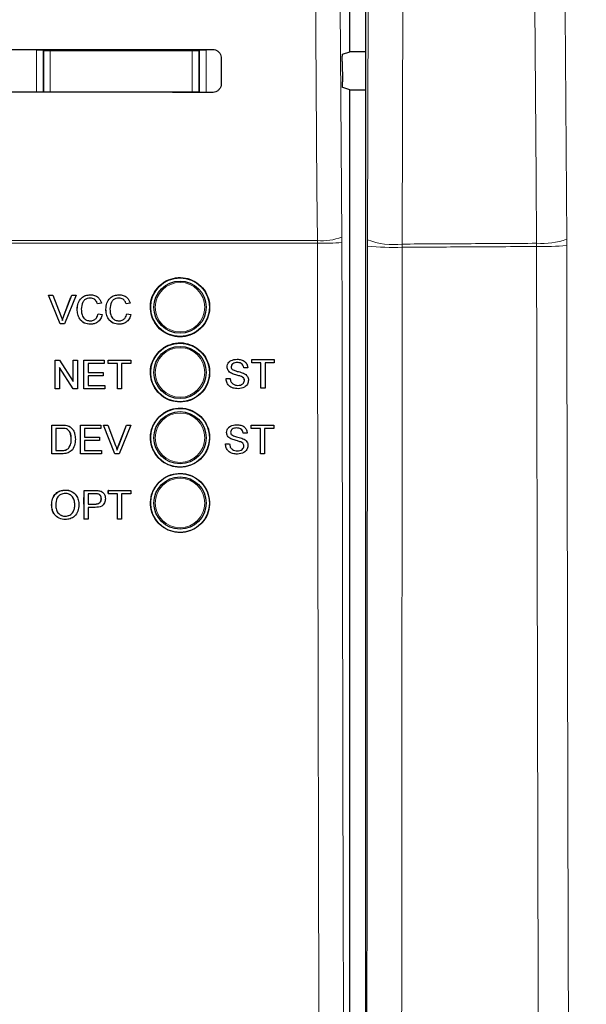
# Model space of a CAD drawing. Header units: millimetres. Extents: x 5 to 418, y 2 to 292.
# Tile 23 of 80: x 128.4 to 135.63, y 152.05 to 164.62. Entities that reach past the tile are written whole.
import ezdxf

# ---------------------------------------------------------------- set-up
doc = ezdxf.new("R2010")
doc.units = ezdxf.units.MM
doc.layers.add('SLD-0', color=7, linetype='Continuous')
doc.styles.add('SLDTEXTSTYLE0', font='TXT', dxfattribs={"width": 0.605})
doc.dimstyles.new('SLDDIMSTYLE2', dxfattribs={"dimtxt": 3.5, "dimasz": 3.302, "dimexe": 0, "dimexo": 0.0625, "dimgap": 0.875, "dimtad": 1, "dimdec": 1, "dimlfac": 6, "dimrnd": 1e-09, "dimzin": 12, "dimdsep": 46, "dimtxsty": 'SLDTEXTSTYLE0', "dimsah": 1, "dimcen": 0.09, "dimadec": 0, "dimazin": 3, "dimtfac": 1, "dimtofl": 0, "dimtmove": 0, "dimatfit": 3, "dimfxl": 1, "dimfrac": 2, "dimtolj": 1, "dimtzin": 12, "dimarcsym": 0})

# ---------------------------------------------------------------- blocks, each defined once
blk = doc.blocks.new('_D_7')
at = {"layer": 'SLD-0', "color": 7}
for p, q in [((134.355, 242.06), (152.186, 242.06)), ((151.186, 242.06), (151.186, 87.665)), ((127.161, 87.665), (152.186, 87.665))]:
    blk.add_line(p, q, dxfattribs=at)
for centre, start, end in [((148.5, 165.506), 63.4349, 116.5651), ((148.5, 164.218), 243.4349, 296.5651)]:
    blk.add_arc(centre, 6.006, start, end, dxfattribs=at)
for points in [[(151.186, 242.06), (150.678, 238.758), (151.694, 238.758)], [(151.186, 87.665), (151.694, 90.967), (150.678, 90.967)]]:
    blk.add_solid(points, dxfattribs=at)
at = {"layer": 'SLD-0', "color": 7, "insert": (146.674, 158.847), "char_height": 3.5, "attachment_point": 1, "rotation": 90, "style": 'SLDTEXTSTYLE0'}
blk.add_mtext('926,4', dxfattribs=at)

msp = doc.modelspace()

# ---------------------------------------------------------------- linework, layer by layer
at = {"color": 7, "linetype": 'Continuous', "lineweight": 25}
for p, q in [((132.8146, 175.7033), (132.8146, 140.9836)), ((132.6131, 164.2127), (132.6131, 164.7243)), ((132.521, 164.182), (132.6131, 164.2127)), ((132.8146, 164.2127), (132.6131, 164.2127)), ((130.9702, 164.1351), (130.971, 163.8018)), ((132.5168, 164.0876), (132.5186, 163.8266)), ((132.6131, 163.7243), (132.5229, 163.7543)), ((132.6131, 141.118), (132.6131, 163.7243)), ((132.6131, 163.7243), (132.8146, 163.7243)), ((128.7679, 161.1057), (128.7675, 161.1057)), ((128.9152, 160.739), (128.7675, 161.1057)), ((128.9156, 160.739), (128.7679, 161.1057)), ((128.7679, 161.1057), (128.8239, 161.1057)), ((128.8239, 161.1057), (128.9235, 160.8429)), ((128.9631, 160.8429), (129.0497, 161.0706)), ((128.9635, 160.8429), (129.0634, 161.1057)), ((129.1194, 161.1057), (128.9716, 160.739)), ((129.0634, 161.1057), (129.0631, 161.1057)), ((129.0634, 161.1057), (129.1194, 161.1057)), ((129.3026, 161.1104), (129.3023, 161.1104)), ((129.4438, 161.0038), (129.3921, 160.9927)), ((129.6689, 161.1104), (129.6687, 161.1104)), ((129.8101, 161.0038), (129.7585, 160.9927)), ((129.1338, 160.9251), (129.1335, 160.9251)), ((129.3921, 160.9927), (129.3918, 160.9927)), ((129.5001, 160.9251), (129.4998, 160.9251)), ((129.7585, 160.9927), (129.7581, 160.9927)), ((129.4015, 160.8685), (129.4012, 160.8685)), ((129.4015, 160.8685), (129.4532, 160.8564)), ((129.7678, 160.8685), (129.7675, 160.8685)), ((129.7678, 160.8685), (129.8195, 160.8564)), ((128.9156, 160.739), (128.9152, 160.739)), ((128.9716, 160.739), (128.9156, 160.739)), ((129.3036, 160.7343), (129.3033, 160.7343)), ((129.67, 160.7343), (129.6696, 160.7343)), ((128.8537, 160.2749), (128.8534, 160.2749)), ((128.8537, 159.9083), (128.8537, 160.2749)), ((128.8537, 160.2749), (128.9083, 160.2749)), ((128.9083, 160.2749), (129.0838, 160.0013)), ((129.0838, 160.2749), (129.0836, 160.2749)), ((129.0838, 160.0013), (129.0838, 160.2749)), ((129.0838, 160.2749), (129.1354, 160.2749)), ((129.1354, 160.2749), (129.1354, 159.9083)), ((129.22, 160.2749), (129.2198, 160.2749)), ((129.22, 159.9083), (129.22, 160.2749)), ((129.22, 160.2749), (129.4782, 160.2749)), ((129.4782, 160.2749), (129.4782, 160.2326)), ((129.5299, 160.2749), (129.5298, 160.2749)), ((129.5299, 160.2326), (129.5299, 160.2749)), ((129.5299, 160.2749), (129.8163, 160.2749)), ((129.8163, 160.2749), (129.8163, 160.2326)), ((131.1749, 160.2874), (131.1748, 160.2874)), ((131.3624, 160.2827), (131.3622, 160.2827)), ((131.3624, 160.2403), (131.3624, 160.2827)), ((131.3624, 160.2827), (131.6489, 160.2827)), ((131.6489, 160.2827), (131.6489, 160.2403)), ((129.0808, 159.9083), (128.9053, 160.1819)), ((128.9053, 160.1819), (128.9053, 159.9083)), ((129.4782, 160.2326), (129.2716, 160.2326)), ((129.2716, 160.2326), (129.2716, 160.1198)), ((129.5299, 160.2326), (129.5298, 160.2326)), ((129.6473, 160.2326), (129.5299, 160.2326)), ((129.6473, 159.9083), (129.6473, 160.2326)), ((129.8163, 160.2326), (129.6989, 160.2326)), ((129.6989, 160.2326), (129.6989, 159.9083)), ((131.0477, 160.1869), (131.0475, 160.1869)), ((131.2591, 160.1792), (131.2588, 160.1792)), ((131.3107, 160.1792), (131.2591, 160.1792)), ((131.3624, 160.2403), (131.3621, 160.2403)), ((131.4798, 160.2403), (131.3624, 160.2403)), ((131.4795, 159.916), (131.4795, 160.2106)), ((131.4798, 159.916), (131.4798, 160.2403)), ((131.6489, 160.2403), (131.5315, 160.2403)), ((131.5315, 160.2403), (131.5315, 159.916)), ((129.2716, 160.1198), (129.4641, 160.1198)), ((129.4641, 160.0775), (129.2716, 160.0775)), ((129.2716, 160.0775), (129.2716, 159.9506)), ((129.4641, 160.1198), (129.4641, 160.0775)), ((131.0336, 160.0429), (131.0333, 160.0429)), ((131.0336, 160.0429), (131.0853, 160.0429)), ((131.1018, 160.1077), (131.1015, 160.1077)), ((131.2294, 160.0671), (131.2291, 160.0671)), ((131.2685, 160.0176), (131.2681, 160.0176)), ((128.8529, 159.9083), (128.8529, 159.9088)), ((128.8537, 159.9083), (128.8529, 159.9083)), ((128.9053, 159.9083), (128.8537, 159.9083)), ((129.0808, 159.9083), (129.0801, 159.9083)), ((129.1354, 159.9083), (129.0808, 159.9083)), ((129.22, 159.9083), (129.2193, 159.9083)), ((129.4876, 159.9083), (129.22, 159.9083)), ((129.2716, 159.9506), (129.4876, 159.9506)), ((129.4876, 159.9506), (129.4876, 159.9083)), ((129.6473, 159.9083), (129.6467, 159.9083)), ((129.6989, 159.9083), (129.6473, 159.9083)), ((131.1871, 159.9113), (131.1867, 159.9113)), ((131.4798, 159.916), (131.4795, 159.916)), ((131.5315, 159.916), (131.4798, 159.916)), ((128.809, 159.0806), (128.8096, 159.447)), ((128.8096, 159.447), (128.8091, 159.4475)), ((128.8096, 159.447), (128.9349, 159.447)), ((128.8612, 159.4047), (128.8608, 159.1228)), ((128.9355, 159.4047), (128.8612, 159.4047)), ((128.9996, 159.4417), (128.9991, 159.4422)), ((129.0529, 159.4155), (129.0524, 159.4159)), ((129.0598, 159.4092), (129.0592, 159.4098)), ((129.1754, 159.0805), (129.176, 159.4469)), ((129.176, 159.4469), (129.1755, 159.4474)), ((129.176, 159.4469), (129.4344, 159.4468)), ((129.2276, 159.4046), (129.2274, 159.2919)), ((129.4343, 159.4045), (129.2276, 159.4046)), ((129.4344, 159.4468), (129.4338, 159.4474)), ((129.4344, 159.4468), (129.4343, 159.4045)), ((129.4676, 159.4468), (129.4671, 159.4474)), ((129.6148, 159.0803), (129.4676, 159.4468)), ((129.4676, 159.4468), (129.5237, 159.4468)), ((129.5237, 159.4468), (129.5231, 159.4474)), ((129.5237, 159.4468), (129.6229, 159.1841)), ((129.6623, 159.1847), (129.7626, 159.4473)), ((129.6629, 159.1841), (129.7632, 159.4467)), ((129.8192, 159.4467), (129.6708, 159.0803)), ((129.7632, 159.4467), (129.7626, 159.4473)), ((129.7626, 159.4473), (129.8186, 159.4473)), ((129.7632, 159.4467), (129.8192, 159.4467)), ((129.8192, 159.4467), (129.8186, 159.4473)), ((131.1679, 159.4518), (131.1678, 159.4518)), ((131.3554, 159.4048), (131.3552, 159.4048)), ((131.3554, 159.4471), (131.3553, 159.4471)), ((131.3554, 159.4048), (131.3554, 159.4471)), ((131.3554, 159.4471), (131.642, 159.4471)), ((131.4729, 159.4048), (131.3554, 159.4048)), ((131.4725, 159.0805), (131.4725, 159.3756)), ((131.4729, 159.0805), (131.4729, 159.4048)), ((131.642, 159.4048), (131.5245, 159.4048)), ((131.5245, 159.4048), (131.5245, 159.0805)), ((131.642, 159.4471), (131.642, 159.4048)), ((129.0583, 159.2665), (129.0578, 159.267)), ((129.2274, 159.2496), (129.2272, 159.1227)), ((129.2274, 159.2919), (129.4201, 159.2918)), ((129.42, 159.2495), (129.2274, 159.2496)), ((129.4201, 159.2918), (129.4195, 159.2923)), ((129.4201, 159.2918), (129.42, 159.2495)), ((131.0407, 159.3514), (131.0406, 159.3514)), ((131.0948, 159.2722), (131.0945, 159.2722)), ((131.2521, 159.3437), (131.2518, 159.3437)), ((131.3038, 159.3437), (131.2521, 159.3437)), ((128.8608, 159.1228), (128.9363, 159.1228)), ((129.0229, 159.1487), (129.0224, 159.1492)), ((129.2272, 159.1227), (129.4433, 159.1227)), ((129.4433, 159.1227), (129.4427, 159.1232)), ((129.4433, 159.1227), (129.4432, 159.0804)), ((129.6629, 159.1841), (129.6623, 159.1847)), ((131.0267, 159.2074), (131.0263, 159.2074)), ((131.0267, 159.2074), (131.0783, 159.2074)), ((131.2225, 159.2315), (131.2221, 159.2315)), ((131.2615, 159.182), (131.2612, 159.182)), ((128.809, 159.0806), (128.8085, 159.081)), ((128.9403, 159.0805), (128.809, 159.0806)), ((129.1754, 159.0805), (129.1749, 159.0809)), ((129.4432, 159.0804), (129.1754, 159.0805)), ((129.6148, 159.0803), (129.6143, 159.0809)), ((129.6708, 159.0803), (129.6148, 159.0803)), ((131.1801, 159.0758), (131.1798, 159.0758)), ((131.4729, 159.0805), (131.4725, 159.0805)), ((131.5245, 159.0805), (131.4729, 159.0805)), ((128.9817, 158.6168), (128.981, 158.6175)), ((129.22, 158.4392), (129.2203, 158.6128)), ((129.221, 158.6121), (129.2203, 158.6128)), ((129.2203, 158.6128), (129.3549, 158.6128)), ((129.2204, 158.2457), (129.221, 158.6121)), ((129.221, 158.6121), (129.3556, 158.6121)), ((129.2726, 158.5698), (129.2724, 158.4383)), ((129.3601, 158.5698), (129.2726, 158.5698)), ((129.4099, 158.6087), (129.4092, 158.6093)), ((129.4416, 158.5053), (129.4409, 158.506)), ((129.4611, 158.5859), (129.4603, 158.5866)), ((129.5302, 158.5763), (129.5303, 158.6128)), ((129.5309, 158.5698), (129.5302, 158.5705)), ((129.531, 158.6121), (129.5303, 158.6128)), ((129.5303, 158.6128), (129.8168, 158.6128)), ((129.5309, 158.5698), (129.531, 158.6121)), ((129.6483, 158.5698), (129.5309, 158.5698)), ((129.531, 158.6121), (129.8175, 158.6121)), ((129.6478, 158.2457), (129.6483, 158.5698)), ((129.7, 158.5698), (129.6995, 158.2457)), ((129.8174, 158.5698), (129.7, 158.5698)), ((129.8175, 158.6121), (129.8168, 158.6128)), ((129.8175, 158.6121), (129.8174, 158.5698)), ((128.8074, 158.4241), (128.8067, 158.4247)), ((129.1033, 158.4287), (129.1026, 158.4293)), ((129.2723, 158.396), (129.2721, 158.2457)), ((129.3621, 158.396), (129.2723, 158.396)), ((129.2724, 158.4383), (129.3608, 158.4383)), ((128.9807, 158.2833), (128.98, 158.2839)), ((129.2204, 158.2457), (129.2197, 158.2463)), ((129.2721, 158.2457), (129.2204, 158.2457)), ((129.6478, 158.2457), (129.6472, 158.2463)), ((129.6995, 158.2457), (129.6478, 158.2457))]:
    msp.add_line(p, q, dxfattribs=at)
at = {"color": 7, "linetype": 'Continuous', "lineweight": 18}
for p, q in [((132.8397, 161.8115), (132.8667, 173.6006)), ((133.3103, 173.5466), (133.2833, 161.7575)), ((128.6145, 164.2308), (128.6978, 164.2308)), ((128.6145, 163.6954), (128.6145, 164.2308)), ((128.7066, 164.222), (128.6978, 164.2308)), ((128.6978, 164.2308), (128.6978, 163.6954)), ((128.7066, 164.222), (128.7899, 164.222)), ((128.7066, 163.7002), (128.7066, 164.222)), ((128.7899, 164.2404), (128.7899, 164.222)), ((130.6029, 164.222), (128.7899, 164.222)), ((128.7899, 164.222), (128.7899, 163.7002)), ((130.6029, 164.2417), (130.6029, 164.222)), ((130.6029, 163.7002), (130.6029, 164.222)), ((130.6029, 164.222), (130.6862, 164.222)), ((130.695, 164.2308), (130.6862, 164.222)), ((130.6862, 164.222), (130.6862, 163.7002)), ((130.695, 163.6939), (130.695, 164.2308)), ((130.7783, 164.2308), (130.695, 164.2308)), ((130.7783, 164.2308), (130.7783, 163.6938)), ((128.7065, 163.6954), (128.7066, 163.7002)), ((128.707, 163.6954), (128.7066, 163.7002)), ((128.7066, 163.7002), (128.7899, 163.7002)), ((128.7899, 163.7002), (130.6029, 163.7002)), ((128.7899, 163.7002), (128.7899, 163.6953)), ((130.6029, 163.7002), (130.6862, 163.7002)), ((130.6029, 163.7002), (130.6029, 163.694)), ((130.6862, 163.7002), (130.6856, 163.6939)), ((130.6862, 163.7002), (130.6863, 163.6939)), ((132.1997, 161.7675), (128.1393, 161.7675)), ((128.1414, 161.8026), (132.1992, 161.8026)), ((132.1992, 161.8026), (132.1997, 161.7675)), ((132.5132, 161.7766), (132.5129, 161.8468)), ((132.8397, 161.8115), (132.8396, 161.7301)), ((133.2832, 161.7168), (133.2833, 161.7575)), ((134.9979, 161.7265), (134.9976, 161.7672)), ((135.3824, 161.8212), (135.3828, 161.7398)), ((128.9635, 160.8429), (128.9631, 160.8429)), ((128.9349, 159.447), (128.9344, 159.4475)), ((128.9363, 159.1228), (128.9358, 159.1233)), ((129.3556, 158.6121), (129.3549, 158.6128)), ((129.3608, 158.4383), (129.3601, 158.4389))]:
    msp.add_line(p, q, dxfattribs=at)
at = {"color": 7, "linetype": 'Continuous', "lineweight": 18, "flags": 128}
for points in [[(132.1992, 161.8026), (132.1945, 162.4633), (132.1758, 165.1061), (132.1158, 173.5965)], [(132.4298, 173.6407), (132.4714, 167.7416), (132.5129, 161.8468)], [(135.3012, 173.6079), (135.3218, 170.6099), (135.3425, 167.6119), (135.3824, 161.8212)], [(134.9976, 161.7672), (134.9919, 162.5934), (134.969, 165.8982), (134.9462, 169.203), (134.9161, 173.554)], [(128.7066, 164.222), (128.7082, 164.2383), (128.7086, 164.2403)], [(130.6838, 164.2418), (130.6846, 164.2383), (130.6862, 164.222)]]:
    msp.add_lwpolyline(points, dxfattribs=at)
at = {"color": 7, "linetype": 'Continuous', "lineweight": 25}
for centre, radius in [((130.4464, 160.9518), 0.375), ((130.4464, 160.9518), 0.3333), ((130.4464, 160.1185), 0.375), ((130.4464, 160.1185), 0.3333), ((130.4464, 159.2851), 0.375), ((130.4464, 159.2851), 0.3333), ((130.4464, 158.4518), 0.375), ((130.4464, 158.4518), 0.3333)]:
    msp.add_circle(centre, radius, dxfattribs=at)
at = {"color": 7, "linetype": 'Continuous', "lineweight": 18}
for centre in [(130.4464, 160.9518), (130.4464, 160.1185), (130.4464, 159.2851), (130.4464, 158.4518)]:
    msp.add_circle(centre, 0.3158, dxfattribs=at)
for centre, radius, start, end in [((132.2623, 162.4901), 0.6903, 264.75697, 291.28619), ((132.2644, 164.9378), 3.171, 268.83046, 274.50021), ((133.1735, 162.704), 0.9529, 249.49854, 276.61784), ((135.0736, 162.6241), 0.8602, 264.92833, 291.03611), ((133.1719, 165.402), 3.6869, 264.82915, 271.72905), ((135.0761, 165.0429), 3.3173, 268.65058, 275.30507)]:
    msp.add_arc(centre, radius, start, end, dxfattribs=at)
at = {"color": 7, "linetype": 'Continuous', "lineweight": 25}
for centre, major_axis, start_param, end_param in [((122.6131, 167.1324), (165.7984, 0), 4.7457074, 4.7621688), ((122.6131, 160.8181), (164.9535, 0), 1.5207614, 1.5372995)]:
    msp.add_ellipse(centre, major_axis=major_axis, ratio=0.0174551, start_param=start_param, end_param=end_param, dxfattribs=at)
for points, knots in [([(130.8631, 164.2419), (130.8689, 164.2416), (130.8867, 164.2408), (130.9154, 164.2305), (130.944, 164.2081), (130.9637, 164.1772), (130.9699, 164.1512), (130.9702, 164.1371), (130.9702, 164.1351)], [0, 0, 0, 0, 0.1046692, 0.317023, 0.5307428, 0.746575, 0.9639054, 1, 1, 1, 1]), ([(132.5168, 164.0876), (132.5168, 164.097), (132.5167, 164.1157), (132.5173, 164.1422), (132.5183, 164.1637), (132.5196, 164.1787), (132.5205, 164.1809), (132.521, 164.182)], [0, 0, 0, 0, 0.1983621, 0.396713, 0.5954388, 0.7952465, 1, 1, 1, 1]), ([(130.971, 163.8018), (130.9707, 163.7957), (130.9698, 163.7775), (130.9592, 163.7482), (130.9361, 163.7193), (130.9048, 163.6999), (130.8789, 163.694), (130.865, 163.6938), (130.8631, 163.6937)], [0, 0, 0, 0, 0.1086494, 0.3253892, 0.5407101, 0.7539172, 0.9656881, 1, 1, 1, 1]), ([(132.5229, 163.7543), (132.5224, 163.7554), (132.5214, 163.7576), (132.5201, 163.7726), (132.5191, 163.7942), (132.5187, 163.8138), (132.5186, 163.8248), (132.5186, 163.8266)], [0, 0, 0, 0, 0.2392868, 0.4785981, 0.7171951, 0.9543381, 1, 1, 1, 1]), ([(130.179, 161.22), (130.1519, 161.187), (130.0976, 161.1211), (130.0634, 160.9952), (130.0701, 160.8666), (130.1196, 160.7469), (130.2058, 160.6504), (130.3193, 160.5879), (130.4471, 160.5664), (130.5749, 160.5886), (130.688, 160.6517), (130.7737, 160.7487), (130.8225, 160.8685), (130.8289, 160.9976), (130.7923, 161.1216), (130.7167, 161.2266), (130.6105, 161.3007), (130.4856, 161.3356), (130.3566, 161.3267), (130.251, 161.2832), (130.199, 161.2375), (130.179, 161.22)], [0, 0, 0, 0, 0.0535723, 0.1071443, 0.1607313, 0.2143785, 0.2681024, 0.321888, 0.375695, 0.4294732, 0.4831833, 0.5368141, 0.5903891, 0.6439578, 0.6975746, 0.7512731, 0.8050495, 0.8588638, 0.9126587, 0.9663868, 1, 1, 1, 1]), ([(129.1335, 160.9251), (129.1354, 160.9515), (129.1394, 161.0043), (129.1802, 161.0691), (129.2401, 161.1046), (129.2815, 161.1085), (129.3022, 161.1104)], [0, 0, 0, 0, 0.2804925, 0.5595697, 0.7796153, 1, 1, 1, 1]), ([(129.1338, 160.9251), (129.1358, 160.9515), (129.1397, 161.0043), (129.1806, 161.0691), (129.2405, 161.1046), (129.2819, 161.1085), (129.3026, 161.1104)], [0, 0, 0, 0, 0.28049248, 0.55956971, 0.77961533, 1, 1, 1, 1]), ([(129.3001, 161.0681), (129.2872, 161.0672), (129.2613, 161.0654), (129.2267, 161.0457), (129.1912, 161.0007), (129.1878, 160.9564), (129.1855, 160.9253)], [0, 0, 0, 0, 0.1872234, 0.3739058, 0.5607363, 1, 1, 1, 1]), ([(129.3918, 160.9927), (129.3877, 161.0041), (129.3797, 161.0269), (129.3569, 161.053), (129.3282, 161.0664), (129.3092, 161.0675), (129.2997, 161.0681)], [0, 0, 0, 0, 0.2805533, 0.55973893, 0.77965382, 1, 1, 1, 1]), ([(129.3921, 160.9927), (129.3881, 161.0041), (129.38, 161.0269), (129.3573, 161.053), (129.3286, 161.0664), (129.3096, 161.0675), (129.3001, 161.0681)], [0, 0, 0, 0, 0.2805533, 0.5597389, 0.7796538, 1, 1, 1, 1]), ([(129.3026, 161.1104), (129.3206, 161.1091), (129.3564, 161.1064), (129.4004, 161.0799), (129.4298, 161.0437), (129.4391, 161.0171), (129.4438, 161.0038)], [0, 0, 0, 0, 0.2800806, 0.5594487, 0.7795488, 1, 1, 1, 1]), ([(129.4998, 160.9251), (129.5018, 160.9515), (129.5057, 161.0043), (129.5465, 161.0691), (129.6065, 161.1046), (129.6478, 161.1085), (129.6686, 161.1104)], [0, 0, 0, 0, 0.28049248, 0.55956971, 0.77961533, 1, 1, 1, 1]), ([(129.5001, 160.9251), (129.5021, 160.9515), (129.5061, 161.0043), (129.5469, 161.0691), (129.6068, 161.1046), (129.6482, 161.1085), (129.6689, 161.1104)], [0, 0, 0, 0, 0.2804925, 0.5595697, 0.7796153, 1, 1, 1, 1]), ([(129.6664, 161.0681), (129.6535, 161.0672), (129.6276, 161.0654), (129.593, 161.0457), (129.5575, 161.0007), (129.5542, 160.9564), (129.5518, 160.9253)], [0, 0, 0, 0, 0.1872234, 0.3739058, 0.5607363, 1, 1, 1, 1]), ([(129.7581, 160.9927), (129.754, 161.0041), (129.746, 161.0269), (129.7233, 161.053), (129.6945, 161.0664), (129.6756, 161.0675), (129.6661, 161.0681)], [0, 0, 0, 0, 0.2805533, 0.5597389, 0.7796538, 1, 1, 1, 1]), ([(129.7585, 160.9927), (129.7544, 161.0041), (129.7463, 161.0269), (129.7236, 161.053), (129.6949, 161.0664), (129.6759, 161.0675), (129.6664, 161.0681)], [0, 0, 0, 0, 0.2805533, 0.55973893, 0.77965382, 1, 1, 1, 1]), ([(129.6689, 161.1104), (129.6869, 161.1091), (129.7227, 161.1064), (129.7667, 161.0799), (129.7961, 161.0437), (129.8054, 161.0171), (129.8101, 161.0038)], [0, 0, 0, 0, 0.2800806, 0.5594487, 0.7795488, 1, 1, 1, 1]), ([(129.3033, 160.7343), (129.2758, 160.7363), (129.2211, 160.7404), (129.1632, 160.7961), (129.138, 160.8614), (129.135, 160.9038), (129.1335, 160.9251)], [0, 0, 0, 0, 0.27995506, 0.55808759, 0.77891157, 1, 1, 1, 1]), ([(129.3036, 160.7343), (129.2762, 160.7363), (129.2215, 160.7404), (129.1636, 160.7961), (129.1383, 160.8614), (129.1353, 160.9038), (129.1338, 160.9251)], [0, 0, 0, 0, 0.27995506, 0.55808759, 0.77891157, 1, 1, 1, 1]), ([(129.1855, 160.9253), (129.1865, 160.9056), (129.1886, 160.8664), (129.2099, 160.8137), (129.2524, 160.782), (129.2833, 160.7784), (129.2988, 160.7766)], [0, 0, 0, 0, 0.281245, 0.5607156, 0.780138, 1, 1, 1, 1]), ([(129.6696, 160.7343), (129.6421, 160.7363), (129.5874, 160.7404), (129.5296, 160.7961), (129.5043, 160.8614), (129.5013, 160.9038), (129.4998, 160.9251)], [0, 0, 0, 0, 0.27995506, 0.55808759, 0.77891157, 1, 1, 1, 1]), ([(129.67, 160.7343), (129.6425, 160.7363), (129.5878, 160.7404), (129.5299, 160.7961), (129.5047, 160.8614), (129.5017, 160.9038), (129.5001, 160.9251)], [0, 0, 0, 0, 0.2799551, 0.5580876, 0.7789116, 1, 1, 1, 1]), ([(129.5518, 160.9253), (129.5528, 160.9056), (129.5549, 160.8664), (129.5762, 160.8137), (129.6187, 160.782), (129.6496, 160.7784), (129.6651, 160.7766)], [0, 0, 0, 0, 0.281245, 0.5607156, 0.780138, 1, 1, 1, 1]), ([(128.9235, 160.8429), (128.9276, 160.832), (128.9349, 160.8124), (128.941, 160.7925), (128.9436, 160.7837)], [0, 0, 0, 0, 0.5599982, 1, 1, 1, 1]), ([(128.9433, 160.7837), (128.9466, 160.7949), (128.9527, 160.8148), (128.9599, 160.8343), (128.9631, 160.8429)], [0, 0, 0, 0, 0.5599723, 1, 1, 1, 1]), ([(128.9436, 160.7837), (128.947, 160.7949), (128.953, 160.8148), (128.9603, 160.8343), (128.9635, 160.8429)], [0, 0, 0, 0, 0.5599723, 1, 1, 1, 1]), ([(129.2984, 160.7766), (129.3125, 160.778), (129.3406, 160.7807), (129.3835, 160.8118), (129.3945, 160.847), (129.4012, 160.8685)], [0, 0, 0, 0, 0.28071123, 0.56090458, 1, 1, 1, 1]), ([(129.2988, 160.7766), (129.3129, 160.778), (129.341, 160.7807), (129.3838, 160.8118), (129.3948, 160.847), (129.4015, 160.8685)], [0, 0, 0, 0, 0.2807112, 0.5609046, 1, 1, 1, 1]), ([(129.4532, 160.8564), (129.4471, 160.8376), (129.435, 160.8002), (129.3963, 160.7592), (129.3499, 160.7374), (129.3191, 160.7353), (129.3036, 160.7343)], [0, 0, 0, 0, 0.2802563, 0.5595462, 0.7795894, 1, 1, 1, 1]), ([(129.6647, 160.7766), (129.6788, 160.778), (129.707, 160.7807), (129.7498, 160.8118), (129.7608, 160.847), (129.7675, 160.8685)], [0, 0, 0, 0, 0.2807112, 0.5609046, 1, 1, 1, 1]), ([(129.6651, 160.7766), (129.6792, 160.778), (129.7073, 160.7807), (129.7502, 160.8118), (129.7611, 160.847), (129.7678, 160.8685)], [0, 0, 0, 0, 0.2807112, 0.5609046, 1, 1, 1, 1]), ([(129.8195, 160.8564), (129.8134, 160.8376), (129.8013, 160.8002), (129.7626, 160.7592), (129.7162, 160.7374), (129.6854, 160.7353), (129.67, 160.7343)], [0, 0, 0, 0, 0.2802563, 0.5595462, 0.7795894, 1, 1, 1, 1]), ([(130.1791, 160.3861), (130.152, 160.3532), (130.0978, 160.2873), (130.0638, 160.1615), (130.0706, 160.033), (130.1201, 159.9136), (130.2064, 159.8173), (130.3198, 159.7548), (130.4475, 159.7335), (130.5751, 159.7558), (130.688, 159.819), (130.7735, 159.9159), (130.8221, 160.0356), (130.8284, 160.1645), (130.7918, 160.2884), (130.7162, 160.3932), (130.61, 160.4672), (130.4852, 160.5019), (130.3563, 160.4929), (130.2509, 160.4493), (130.199, 160.4037), (130.1791, 160.3861)], [0, 0, 0, 0, 0.0535691, 0.1071378, 0.1607248, 0.2143765, 0.2681074, 0.3218995, 0.3757097, 0.4294864, 0.4831909, 0.5368144, 0.5903835, 0.6439506, 0.6975706, 0.7512757, 0.8050594, 0.8588783, 0.912673, 0.9663964, 1, 1, 1, 1]), ([(131.0474, 160.1869), (131.0486, 160.1982), (131.051, 160.2208), (131.0693, 160.2505), (131.109, 160.2811), (131.1475, 160.2848), (131.1745, 160.2874)], [0, 0, 0, 0, 0.1870287, 0.3741238, 0.5611402, 1, 1, 1, 1]), ([(131.0477, 160.1869), (131.0489, 160.1982), (131.0514, 160.2208), (131.0696, 160.2505), (131.1093, 160.2811), (131.1479, 160.2848), (131.1749, 160.2874)], [0, 0, 0, 0, 0.1870287, 0.3741238, 0.5611402, 1, 1, 1, 1]), ([(131.1749, 160.2874), (131.193, 160.2862), (131.2293, 160.2839), (131.2761, 160.2609), (131.3048, 160.2219), (131.3088, 160.1935), (131.3107, 160.1792)], [0, 0, 0, 0, 0.2807972, 0.5601508, 0.7798767, 1, 1, 1, 1]), ([(131.1014, 160.1077), (131.0932, 160.1124), (131.0768, 160.1217), (131.0532, 160.1475), (131.0496, 160.172), (131.0474, 160.1869)], [0, 0, 0, 0, 0.2814452, 0.5622732, 1, 1, 1, 1]), ([(131.1018, 160.1077), (131.0936, 160.1124), (131.0771, 160.1217), (131.0535, 160.1475), (131.0499, 160.172), (131.0477, 160.1869)], [0, 0, 0, 0, 0.2814452, 0.5622732, 1, 1, 1, 1]), ([(131.1769, 160.245), (131.167, 160.2447), (131.1471, 160.244), (131.1206, 160.2337), (131.1026, 160.2139), (131.1004, 160.1982), (131.0994, 160.1903)], [0, 0, 0, 0, 0.2812903, 0.5608202, 0.7806803, 1, 1, 1, 1]), ([(131.0994, 160.1903), (131.1, 160.1835), (131.1011, 160.1713), (131.109, 160.162), (131.1125, 160.1579)], [0, 0, 0, 0, 0.55961689, 1, 1, 1, 1]), ([(131.1125, 160.1579), (131.128, 160.1502), (131.1535, 160.1374), (131.1924, 160.129), (131.225, 160.1205), (131.246, 160.1126), (131.2566, 160.1087)], [0, 0, 0, 0, 0.3384083, 0.5589741, 0.7795351, 1, 1, 1, 1]), ([(131.2587, 160.1792), (131.2567, 160.1902), (131.2528, 160.212), (131.2233, 160.242), (131.1943, 160.2439), (131.1766, 160.245)], [0, 0, 0, 0, 0.28109672, 0.56028736, 1, 1, 1, 1]), ([(131.2591, 160.1792), (131.2571, 160.1902), (131.2532, 160.212), (131.2236, 160.242), (131.1947, 160.2439), (131.1769, 160.245)], [0, 0, 0, 0, 0.28109672, 0.56028736, 1, 1, 1, 1]), ([(131.1867, 159.9113), (131.1654, 159.9124), (131.1228, 159.9146), (131.0692, 159.9452), (131.039, 159.9928), (131.0352, 160.0262), (131.0333, 160.0429)], [0, 0, 0, 0, 0.2808135, 0.5595629, 0.7796198, 1, 1, 1, 1]), ([(131.1871, 159.9113), (131.1657, 159.9124), (131.1231, 159.9146), (131.0695, 159.9452), (131.0393, 159.9928), (131.0355, 160.0262), (131.0336, 160.0429)], [0, 0, 0, 0, 0.2808135, 0.5595629, 0.7796198, 1, 1, 1, 1]), ([(131.0853, 160.0429), (131.0874, 160.0289), (131.0915, 160.0011), (131.1187, 159.9706), (131.1519, 159.9559), (131.1738, 159.9544), (131.1848, 159.9536)], [0, 0, 0, 0, 0.280632, 0.5586744, 0.7791973, 1, 1, 1, 1]), ([(131.2291, 160.0671), (131.2146, 160.0717), (131.1908, 160.0794), (131.157, 160.0879), (131.1286, 160.0961), (131.1105, 160.1038), (131.1014, 160.1077)], [0, 0, 0, 0, 0.3399393, 0.5600249, 0.7800825, 1, 1, 1, 1]), ([(131.2294, 160.0671), (131.2149, 160.0717), (131.1911, 160.0794), (131.1573, 160.0879), (131.1289, 160.0961), (131.1108, 160.1038), (131.1018, 160.1077)], [0, 0, 0, 0, 0.33993933, 0.56002492, 0.78008245, 1, 1, 1, 1]), ([(131.1844, 159.9536), (131.1954, 159.9543), (131.2174, 159.9557), (131.2457, 159.9691), (131.2644, 159.9917), (131.2669, 160.009), (131.2681, 160.0176)], [0, 0, 0, 0, 0.2809172, 0.5608127, 0.7805018, 1, 1, 1, 1]), ([(131.1848, 159.9536), (131.1958, 159.9543), (131.2177, 159.9557), (131.246, 159.9691), (131.2647, 159.9917), (131.2672, 160.009), (131.2685, 160.0176)], [0, 0, 0, 0, 0.2809172, 0.5608127, 0.7805018, 1, 1, 1, 1]), ([(131.3201, 160.0201), (131.3172, 160.0022), (131.3113, 159.9665), (131.2616, 159.9199), (131.2153, 159.9145), (131.1871, 159.9113)], [0, 0, 0, 0, 0.2799417, 0.5600797, 1, 1, 1, 1]), ([(131.2681, 160.0176), (131.2675, 160.0239), (131.2663, 160.0365), (131.2529, 160.0558), (131.2381, 160.0628), (131.2291, 160.0671)], [0, 0, 0, 0, 0.2800885, 0.55997049, 1, 1, 1, 1]), ([(131.2685, 160.0176), (131.2679, 160.0239), (131.2667, 160.0365), (131.2533, 160.0558), (131.2385, 160.0628), (131.2294, 160.0671)], [0, 0, 0, 0, 0.2800885, 0.5599705, 1, 1, 1, 1]), ([(131.2566, 160.1087), (131.2663, 160.1038), (131.2856, 160.094), (131.3066, 160.0715), (131.3184, 160.0457), (131.3195, 160.0286), (131.3201, 160.0201)], [0, 0, 0, 0, 0.28037134, 0.55990891, 0.77985887, 1, 1, 1, 1]), ([(130.1792, 159.5522), (130.1522, 159.5193), (130.0981, 159.4535), (130.0642, 159.3279), (130.0711, 159.1996), (130.1207, 159.0803), (130.2069, 158.9841), (130.3202, 158.9219), (130.4478, 158.9007), (130.5752, 158.923), (130.6879, 158.9862), (130.7733, 159.0831), (130.8217, 159.2026), (130.828, 159.3314), (130.7913, 159.4551), (130.7156, 159.5598), (130.6096, 159.6336), (130.4848, 159.6681), (130.3561, 159.659), (130.2509, 159.6154), (130.1991, 159.5698), (130.1792, 159.5522)], [0, 0, 0, 0, 0.053566, 0.1071314, 0.1607186, 0.214375, 0.2681131, 0.3219118, 0.3757251, 0.4295001, 0.4831988, 0.5368148, 0.5903782, 0.6439436, 0.697567, 0.7512791, 0.8050701, 0.8588935, 0.9126879, 0.9664063, 1, 1, 1, 1]), ([(128.9343, 159.4476), (128.9465, 159.4475), (128.9682, 159.4474), (128.9896, 159.4438), (128.999, 159.4423)], [0, 0, 0, 0, 0.560174, 1, 1, 1, 1]), ([(128.9349, 159.447), (128.9471, 159.4469), (128.9688, 159.4468), (128.9902, 159.4433), (128.9996, 159.4417)], [0, 0, 0, 0, 0.560174, 1, 1, 1, 1]), ([(128.996, 159.3971), (128.9849, 159.3998), (128.965, 159.4047), (128.9445, 159.4047), (128.9355, 159.4047)], [0, 0, 0, 0, 0.5592546, 1, 1, 1, 1]), ([(129.0583, 159.2665), (129.0567, 159.2956), (129.0545, 159.3361), (129.0253, 159.3799), (129.0058, 159.3914), (128.996, 159.3971)], [0, 0, 0, 0, 0.5591497, 0.7800403, 1, 1, 1, 1]), ([(128.999, 159.4423), (129.0099, 159.4391), (129.0292, 159.4336), (129.0452, 159.4214), (129.0523, 159.416)], [0, 0, 0, 0, 0.5598465, 1, 1, 1, 1]), ([(128.9996, 159.4417), (129.0105, 159.4386), (129.0298, 159.433), (129.0458, 159.4208), (129.0529, 159.4155)], [0, 0, 0, 0, 0.5598465, 1, 1, 1, 1]), ([(129.0577, 159.2671), (129.0557, 159.2956), (129.0528, 159.3355), (129.0313, 159.373), (129.0209, 159.38), (129.0199, 159.3807)], [0, 0, 0, 0, 0.6949859, 0.9695382, 1, 1, 1, 1]), ([(129.0529, 159.4155), (129.0636, 159.4043), (129.0852, 159.382), (129.106, 159.3296), (129.1084, 159.2899), (129.11, 159.2657)], [0, 0, 0, 0, 0.279769, 0.5599289, 1, 1, 1, 1]), ([(131.0404, 159.3514), (131.0416, 159.3627), (131.0441, 159.3853), (131.0624, 159.415), (131.102, 159.4455), (131.1406, 159.4492), (131.1676, 159.4518)], [0, 0, 0, 0, 0.1870287, 0.3741238, 0.5611402, 1, 1, 1, 1]), ([(131.0407, 159.3514), (131.042, 159.3627), (131.0444, 159.3853), (131.0627, 159.415), (131.1024, 159.4455), (131.1409, 159.4492), (131.1679, 159.4518)], [0, 0, 0, 0, 0.1870287, 0.3741238, 0.5611402, 1, 1, 1, 1]), ([(131.17, 159.4095), (131.16, 159.4092), (131.1401, 159.4084), (131.1137, 159.3982), (131.0956, 159.3783), (131.0935, 159.3626), (131.0924, 159.3548)], [0, 0, 0, 0, 0.2812903, 0.5608202, 0.7806803, 1, 1, 1, 1]), ([(131.1679, 159.4518), (131.1861, 159.4507), (131.2223, 159.4484), (131.2692, 159.4254), (131.2979, 159.3864), (131.3018, 159.3579), (131.3038, 159.3437)], [0, 0, 0, 0, 0.2807972, 0.5601508, 0.7798767, 1, 1, 1, 1]), ([(131.2518, 159.3437), (131.2498, 159.3547), (131.2459, 159.3765), (131.2163, 159.4065), (131.1874, 159.4084), (131.1696, 159.4095)], [0, 0, 0, 0, 0.2810967, 0.5602874, 1, 1, 1, 1]), ([(131.2521, 159.3437), (131.2501, 159.3547), (131.2462, 159.3765), (131.2167, 159.4065), (131.1877, 159.4084), (131.17, 159.4095)], [0, 0, 0, 0, 0.28109672, 0.56028736, 1, 1, 1, 1]), ([(129.11, 159.2657), (129.1081, 159.2389), (129.1043, 159.1856), (129.0669, 159.1166), (129.0036, 159.0831), (128.9614, 159.0814), (128.9403, 159.0805)], [0, 0, 0, 0, 0.28084, 0.5599517, 0.7790685, 1, 1, 1, 1]), ([(129.0223, 159.1493), (129.0346, 159.1696), (129.0566, 159.206), (129.0574, 159.2484), (129.0577, 159.2671)], [0, 0, 0, 0, 0.5574522, 1, 1, 1, 1]), ([(129.0229, 159.1487), (129.0352, 159.169), (129.0572, 159.2054), (129.058, 159.2478), (129.0583, 159.2665)], [0, 0, 0, 0, 0.55745225, 1, 1, 1, 1]), ([(131.0945, 159.2722), (131.0863, 159.2768), (131.0698, 159.2862), (131.0463, 159.3119), (131.0426, 159.3365), (131.0404, 159.3514)], [0, 0, 0, 0, 0.2814452, 0.5622732, 1, 1, 1, 1]), ([(131.0948, 159.2722), (131.0866, 159.2768), (131.0702, 159.2862), (131.0466, 159.3119), (131.043, 159.3365), (131.0407, 159.3514)], [0, 0, 0, 0, 0.2814452, 0.5622732, 1, 1, 1, 1]), ([(131.0924, 159.3548), (131.093, 159.348), (131.0942, 159.3357), (131.1021, 159.3265), (131.1055, 159.3224)], [0, 0, 0, 0, 0.5596169, 1, 1, 1, 1]), ([(131.2221, 159.2315), (131.2077, 159.2362), (131.1838, 159.2439), (131.15, 159.2524), (131.1216, 159.2605), (131.1035, 159.2683), (131.0945, 159.2722)], [0, 0, 0, 0, 0.3399393, 0.5600249, 0.7800825, 1, 1, 1, 1]), ([(131.2225, 159.2315), (131.208, 159.2362), (131.1842, 159.2439), (131.1504, 159.2524), (131.122, 159.2605), (131.1039, 159.2683), (131.0948, 159.2722)], [0, 0, 0, 0, 0.3399393, 0.5600249, 0.7800825, 1, 1, 1, 1]), ([(131.1055, 159.3224), (131.121, 159.3147), (131.1466, 159.3019), (131.1855, 159.2935), (131.218, 159.2849), (131.2391, 159.2771), (131.2496, 159.2732)], [0, 0, 0, 0, 0.3384083, 0.5589741, 0.7795351, 1, 1, 1, 1]), ([(131.2496, 159.2732), (131.2593, 159.2683), (131.2787, 159.2585), (131.2997, 159.2359), (131.3114, 159.2101), (131.3126, 159.1931), (131.3132, 159.1845)], [0, 0, 0, 0, 0.28037134, 0.55990891, 0.77985887, 1, 1, 1, 1]), ([(128.9357, 159.1234), (128.9535, 159.1234), (128.9852, 159.1234), (129.011, 159.1414), (129.0223, 159.1493)], [0, 0, 0, 0, 0.561861, 1, 1, 1, 1]), ([(128.9363, 159.1228), (128.9541, 159.1228), (128.9858, 159.1229), (129.0116, 159.1408), (129.0229, 159.1487)], [0, 0, 0, 0, 0.561861, 1, 1, 1, 1]), ([(129.6229, 159.1841), (129.627, 159.1732), (129.6343, 159.1537), (129.6403, 159.1337), (129.6429, 159.125)], [0, 0, 0, 0, 0.55999824, 1, 1, 1, 1]), ([(129.6423, 159.1255), (129.6457, 159.1367), (129.6518, 159.1566), (129.6591, 159.1761), (129.6623, 159.1847)], [0, 0, 0, 0, 0.5599723, 1, 1, 1, 1]), ([(129.6429, 159.125), (129.6463, 159.1361), (129.6524, 159.156), (129.6597, 159.1755), (129.6629, 159.1841)], [0, 0, 0, 0, 0.5599723, 1, 1, 1, 1]), ([(131.1798, 159.0758), (131.1584, 159.0769), (131.1158, 159.079), (131.0622, 159.1097), (131.0321, 159.1573), (131.0282, 159.1907), (131.0263, 159.2074)], [0, 0, 0, 0, 0.2808135, 0.5595629, 0.7796198, 1, 1, 1, 1]), ([(131.1801, 159.0758), (131.1587, 159.0769), (131.1162, 159.079), (131.0626, 159.1097), (131.0324, 159.1573), (131.0286, 159.1907), (131.0267, 159.2074)], [0, 0, 0, 0, 0.2808135, 0.5595629, 0.7796198, 1, 1, 1, 1]), ([(131.0783, 159.2074), (131.0804, 159.1934), (131.0845, 159.1655), (131.1117, 159.1351), (131.145, 159.1204), (131.1669, 159.1188), (131.1778, 159.1181)], [0, 0, 0, 0, 0.280632, 0.5586744, 0.7791973, 1, 1, 1, 1]), ([(131.1775, 159.1181), (131.1885, 159.1188), (131.2104, 159.1201), (131.2388, 159.1336), (131.2574, 159.1562), (131.2599, 159.1734), (131.2612, 159.182)], [0, 0, 0, 0, 0.2809172, 0.5608127, 0.7805018, 1, 1, 1, 1]), ([(131.1778, 159.1181), (131.1888, 159.1188), (131.2108, 159.1201), (131.2391, 159.1336), (131.2578, 159.1562), (131.2603, 159.1734), (131.2615, 159.182)], [0, 0, 0, 0, 0.28091717, 0.56081274, 0.7805018, 1, 1, 1, 1]), ([(131.3132, 159.1845), (131.3102, 159.1667), (131.3044, 159.131), (131.2547, 159.0843), (131.2084, 159.079), (131.1801, 159.0758)], [0, 0, 0, 0, 0.2799417, 0.5600797, 1, 1, 1, 1]), ([(131.2612, 159.182), (131.2606, 159.1884), (131.2594, 159.201), (131.246, 159.2203), (131.2312, 159.2273), (131.2221, 159.2315)], [0, 0, 0, 0, 0.2800885, 0.5599705, 1, 1, 1, 1]), ([(131.2615, 159.182), (131.2609, 159.1884), (131.2597, 159.201), (131.2463, 159.2203), (131.2315, 159.2273), (131.2225, 159.2315)], [0, 0, 0, 0, 0.2800885, 0.5599705, 1, 1, 1, 1]), ([(130.1794, 158.7184), (130.1524, 158.6855), (130.0985, 158.6198), (130.0647, 158.4942), (130.0716, 158.3661), (130.1212, 158.247), (130.2074, 158.151), (130.3206, 158.0889), (130.4481, 158.0678), (130.5753, 158.0902), (130.6878, 158.1534), (130.773, 158.2502), (130.8213, 158.3697), (130.8274, 158.4983), (130.7907, 158.6218), (130.7151, 158.7263), (130.6091, 158.7999), (130.4845, 158.8344), (130.356, 158.8252), (130.2509, 158.7815), (130.1993, 158.736), (130.1794, 158.7184)], [0, 0, 0, 0, 0.053563, 0.1071253, 0.1607129, 0.2143741, 0.2681195, 0.3219247, 0.375741, 0.4295142, 0.4832069, 0.5368154, 0.590373, 0.6439371, 0.697564, 0.7512832, 0.8050816, 0.8589094, 0.9127032, 0.9664164, 1, 1, 1, 1]), ([(128.8067, 158.4247), (128.8086, 158.4522), (128.8122, 158.507), (128.8551, 158.5737), (128.9163, 158.6122), (128.9594, 158.6157), (128.981, 158.6175)], [0, 0, 0, 0, 0.2805704, 0.5595746, 0.7795608, 1, 1, 1, 1]), ([(128.8074, 158.4241), (128.8093, 158.4516), (128.813, 158.5064), (128.8558, 158.573), (128.917, 158.6116), (128.9602, 158.6151), (128.9817, 158.6168)], [0, 0, 0, 0, 0.2805704, 0.5595746, 0.7795608, 1, 1, 1, 1]), ([(128.981, 158.6175), (129.0094, 158.6165), (129.0432, 158.6154), (129.0668, 158.5939), (129.0706, 158.5905)], [0, 0, 0, 0, 0.8404856, 1, 1, 1, 1]), ([(128.9817, 158.6168), (129.0087, 158.6136), (129.0625, 158.6073), (129.1218, 158.5555), (129.1508, 158.4917), (129.1536, 158.4495), (129.155, 158.4283)], [0, 0, 0, 0, 0.2795644, 0.5585841, 0.7790872, 1, 1, 1, 1]), ([(128.982, 158.5745), (128.9614, 158.5718), (128.9203, 158.5663), (128.8638, 158.5109), (128.8609, 158.4567), (128.8591, 158.4235)], [0, 0, 0, 0, 0.28012773, 0.55965286, 1, 1, 1, 1]), ([(129.1033, 158.4287), (129.1021, 158.4487), (129.0997, 158.4886), (129.0723, 158.539), (129.029, 158.5696), (128.9976, 158.5729), (128.982, 158.5745)], [0, 0, 0, 0, 0.2807967, 0.5600682, 0.779984, 1, 1, 1, 1]), ([(129.1026, 158.4293), (129.1013, 158.4492), (129.0987, 158.4887), (129.0737, 158.5388), (129.0452, 158.5552), (129.034, 158.5617)], [0, 0, 0, 0, 0.3792008, 0.756342, 1, 1, 1, 1]), ([(129.3549, 158.6128), (129.3651, 158.6127), (129.3832, 158.6126), (129.4013, 158.6103), (129.4092, 158.6093)], [0, 0, 0, 0, 0.5601005, 1, 1, 1, 1]), ([(129.3556, 158.6121), (129.3658, 158.6121), (129.384, 158.612), (129.402, 158.6097), (129.4099, 158.6087)], [0, 0, 0, 0, 0.5601005, 1, 1, 1, 1]), ([(129.36, 158.439), (129.3713, 158.4393), (129.3936, 158.4401), (129.4237, 158.4534), (129.439, 158.4795), (129.4402, 158.4971), (129.4409, 158.506)], [0, 0, 0, 0, 0.2814007, 0.5597529, 0.7793558, 1, 1, 1, 1]), ([(129.4023, 158.5666), (129.3945, 158.5678), (129.3805, 158.5699), (129.3663, 158.5699), (129.3601, 158.5698)], [0, 0, 0, 0, 0.5595849, 1, 1, 1, 1]), ([(129.3608, 158.4383), (129.372, 158.4387), (129.3943, 158.4395), (129.4244, 158.4527), (129.4397, 158.4788), (129.441, 158.4965), (129.4416, 158.5053)], [0, 0, 0, 0, 0.28140074, 0.55975287, 0.77935575, 1, 1, 1, 1]), ([(129.4932, 158.5068), (129.4913, 158.4885), (129.4873, 158.4519), (129.4405, 158.399), (129.3919, 158.3972), (129.3621, 158.396)], [0, 0, 0, 0, 0.2807512, 0.5597085, 1, 1, 1, 1]), ([(129.4416, 158.5053), (129.4411, 158.5127), (129.4402, 158.5273), (129.4312, 158.5459), (129.4183, 158.5601), (129.4076, 158.5644), (129.4023, 158.5666)], [0, 0, 0, 0, 0.2802608, 0.5600775, 0.7801497, 1, 1, 1, 1]), ([(129.4092, 158.6093), (129.423, 158.6067), (129.4423, 158.6031), (129.455, 158.589), (129.4586, 158.5849)], [0, 0, 0, 0, 0.7160888, 1, 1, 1, 1]), ([(129.4099, 158.6087), (129.4232, 158.6054), (129.4497, 158.599), (129.4769, 158.5708), (129.491, 158.5387), (129.4925, 158.5174), (129.4932, 158.5068)], [0, 0, 0, 0, 0.280013, 0.5589104, 0.7793956, 1, 1, 1, 1]), ([(129.4409, 158.506), (129.4404, 158.5132), (129.4394, 158.5278), (129.4316, 158.5456), (129.4232, 158.5535), (129.4201, 158.5564)], [0, 0, 0, 0, 0.3886713, 0.7767266, 1, 1, 1, 1]), ([(128.8457, 158.3058), (128.8448, 158.3065), (128.8279, 158.3202), (128.8134, 158.364), (128.8089, 158.4045), (128.8067, 158.4247)], [0, 0, 0, 0, 0.02673307, 0.51320691, 1, 1, 1, 1]), ([(128.9809, 158.241), (128.9544, 158.2441), (128.9015, 158.2501), (128.843, 158.3002), (128.8127, 158.3619), (128.8092, 158.4034), (128.8074, 158.4241)], [0, 0, 0, 0, 0.2796, 0.5587653, 0.7793103, 1, 1, 1, 1]), ([(128.8591, 158.4235), (128.8603, 158.4039), (128.8627, 158.3648), (128.8922, 158.3169), (128.9346, 158.2877), (128.9654, 158.2848), (128.9807, 158.2833)], [0, 0, 0, 0, 0.2806566, 0.559885, 0.7798492, 1, 1, 1, 1]), ([(128.98, 158.2839), (129.0001, 158.2865), (129.0403, 158.2916), (129.082, 158.3336), (129.1003, 158.3821), (129.1018, 158.4136), (129.1026, 158.4293)], [0, 0, 0, 0, 0.2791002, 0.558192, 0.7788064, 1, 1, 1, 1]), ([(128.9807, 158.2833), (129.0008, 158.2859), (129.041, 158.291), (129.0827, 158.3329), (129.101, 158.3815), (129.1026, 158.413), (129.1033, 158.4287)], [0, 0, 0, 0, 0.27910019, 0.55819199, 0.77880636, 1, 1, 1, 1]), ([(129.155, 158.4283), (129.1526, 158.4015), (129.1479, 158.3479), (129.1051, 158.2828), (129.044, 158.2471), (129.0019, 158.2431), (128.9809, 158.241)], [0, 0, 0, 0, 0.280353, 0.5595023, 0.7796353, 1, 1, 1, 1]), ([(128.9268, 158.2975), (128.9295, 158.2956), (128.9448, 158.2848), (128.9641, 158.2843), (128.98, 158.2839)], [0, 0, 0, 0, 0.1780865, 1, 1, 1, 1])]:
    msp.add_open_spline(points, degree=3, knots=knots, dxfattribs=at)
at = {"color": 7, "linetype": 'Continuous', "lineweight": 18}
for points, knots in [([(132.2512, 141.1442), (132.2504, 141.3659), (132.2465, 142.4745), (132.2309, 147.132), (132.2128, 153.7841), (132.2033, 159.5528), (132.1997, 161.7675)], [0, 0, 0, 0, 0.0322876, 0.1614382, 0.6780666, 1, 1, 1, 1]), ([(132.5132, 161.7766), (132.519, 158.3399), (132.5308, 151.4649), (132.5533, 144.5998), (132.5645, 141.1666)], [0, 0, 0, 0, 0.4998997, 1, 1, 1, 1]), ([(133.2833, 161.7575), (133.5575, 161.7589), (134.1291, 161.762), (134.7004, 161.7654), (134.9976, 161.7672)], [0, 0, 0, 0, 0.479802, 1, 1, 1, 1]), ([(132.8207, 140.9774), (132.8208, 141.049), (132.823, 142.7814), (132.827, 146.176), (132.8321, 151.2605), (132.8364, 156.4452), (132.8385, 159.9684), (132.8396, 161.7301)], [0, 0, 0, 0, 0.0103671, 0.2507247, 0.4911046, 0.7455391, 1, 1, 1, 1]), ([(133.2832, 161.7168), (133.2808, 158.1909), (133.2762, 151.2624), (133.268, 144.3447), (133.264, 140.9474)], [0, 0, 0, 0, 0.5088958, 1, 1, 1, 1]), ([(134.9979, 161.7265), (134.7006, 161.7247), (134.1292, 161.7213), (133.5574, 161.7183), (133.2832, 161.7168)], [0, 0, 0, 0, 0.5202604, 1, 1, 1, 1]), ([(135.1205, 126.4422), (135.1114, 128.2246), (135.0853, 133.3241), (135.0502, 141.7547), (135.0176, 151.7346), (135.0045, 158.3959), (134.9979, 161.7265)], [0, 0, 0, 0, 0.15190579, 0.43460374, 0.71730167, 1, 1, 1, 1]), ([(135.3828, 161.7398), (135.3893, 158.4118), (135.4025, 151.7559), (135.4352, 141.7839), (135.4703, 133.3601), (135.4964, 128.2648), (135.5055, 126.4838)], [0, 0, 0, 0, 0.2826981, 0.5653962, 0.8480943, 1, 1, 1, 1])]:
    msp.add_open_spline(points, degree=3, knots=knots, dxfattribs=at)

# ---------------------------------------------------------------- dimensions: what is measured, and where the dimension line sits
at = {"layer": 'SLD-0', "color": 7}
dim = msp.add_linear_dim(base=(151.1861, 87.6646), p1=(134.3547, 242.0601), p2=(127.1612, 87.6646), angle=90, text='(<>)', dimstyle='SLDDIMSTYLE2', dxfattribs=at)
dim.commit()
dim.dimension.update_dxf_attribs({"geometry": '_D_7', "text_midpoint": (151.1861, 164.8624), "dimtype": 160})

doc.saveas('drawing.dxf')
